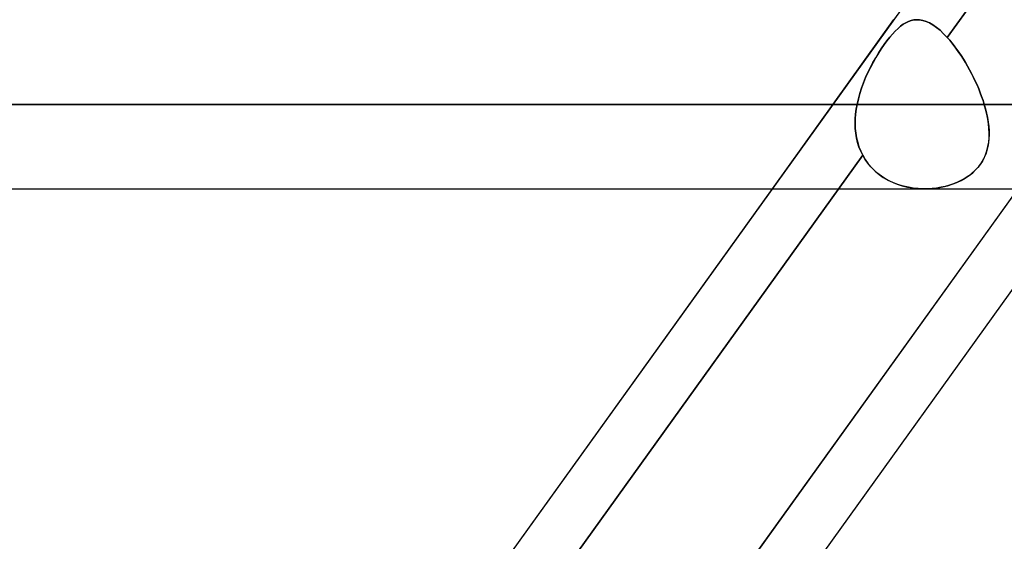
# Model space of a CAD drawing. Header units: millimetres. Extents: x -243 to 243, y -92 to 86.
# Tile 26 of 81: x -74.12 to -63.69, y -38.48 to -32.96. Entities that reach past the tile are written whole.
import ezdxf

# ---------------------------------------------------------------- set-up
doc = ezdxf.new("R2010")
doc.units = ezdxf.units.MM
doc.layers.add('MAIN-1', color=7, linetype='Continuous')

msp = doc.modelspace()

# ---------------------------------------------------------------- linework, layer by layer
at = {"layer": 'MAIN-1'}
for p, q in [((-52.288, -15.474), (-71.047, -41.558)), ((-50.335, -17.357), (-69.094, -43.441)), ((-58.856, -25.586), (-64.297, -33.151)), ((-64.297, -33.151), (-58.856, -25.586)), ((-64.866, -32.962), (-66.153, -34.753)), ((-64.819, -33.056), (-64.791, -33.032)), ((-64.791, -33.032), (-64.819, -33.056)), ((-64.791, -33.032), (-64.763, -33.011)), ((-64.763, -33.011), (-64.791, -33.032)), ((-64.735, -32.994), (-64.763, -33.011)), ((-64.763, -33.011), (-64.735, -32.995)), ((-64.735, -32.995), (-64.707, -32.981)), ((-64.707, -32.981), (-64.735, -32.994)), ((-64.707, -32.981), (-64.679, -32.972)), ((-64.679, -32.972), (-64.707, -32.981)), ((-64.679, -32.972), (-64.651, -32.965)), ((-64.651, -32.965), (-64.679, -32.972)), ((-64.651, -32.965), (-64.623, -32.963)), ((-64.623, -32.963), (-64.651, -32.965)), ((-64.623, -32.963), (-64.59, -32.964)), ((-64.59, -32.964), (-64.623, -32.963)), ((-64.59, -32.964), (-64.556, -32.97)), ((-64.555, -32.97), (-64.59, -32.964)), ((-64.556, -32.97), (-64.521, -32.981)), ((-64.521, -32.981), (-64.555, -32.97)), ((-64.521, -32.981), (-64.485, -32.997)), ((-64.485, -32.997), (-64.521, -32.981)), ((-64.485, -32.997), (-64.449, -33.018)), ((-64.449, -33.018), (-64.485, -32.997)), ((-64.449, -33.018), (-64.412, -33.044)), ((-64.412, -33.044), (-64.449, -33.018)), ((-64.412, -33.044), (-64.374, -33.075)), ((-64.374, -33.075), (-64.412, -33.044)), ((-64.936, -33.186), (-64.906, -33.148)), ((-64.906, -33.148), (-64.936, -33.185)), ((-64.906, -33.148), (-64.877, -33.114)), ((-64.877, -33.114), (-64.906, -33.148)), ((-64.877, -33.114), (-64.848, -33.083)), ((-64.848, -33.083), (-64.877, -33.114)), ((-64.848, -33.083), (-64.819, -33.056)), ((-64.819, -33.056), (-64.848, -33.083)), ((-64.374, -33.075), (-64.336, -33.111)), ((-64.336, -33.111), (-64.374, -33.075)), ((-64.336, -33.111), (-64.297, -33.151)), ((-64.297, -33.151), (-64.336, -33.111)), ((-64.996, -33.27), (-64.966, -33.226)), ((-64.966, -33.226), (-64.996, -33.27)), ((-64.936, -33.185), (-64.966, -33.226)), ((-64.966, -33.226), (-64.936, -33.186)), ((-64.272, -33.179), (-64.297, -33.151)), ((-64.297, -33.151), (-64.272, -33.179)), ((-64.248, -33.209), (-64.272, -33.179)), ((-64.272, -33.179), (-64.248, -33.209)), ((-64.223, -33.24), (-64.248, -33.209)), ((-64.248, -33.209), (-64.223, -33.24)), ((-64.199, -33.273), (-64.223, -33.24)), ((-64.223, -33.24), (-64.199, -33.273)), ((-65.055, -33.365), (-65.026, -33.316)), ((-65.026, -33.316), (-65.055, -33.364)), ((-65.026, -33.316), (-64.996, -33.27)), ((-64.996, -33.27), (-65.026, -33.316)), ((-64.174, -33.308), (-64.199, -33.273)), ((-64.199, -33.273), (-64.174, -33.307)), ((-64.174, -33.307), (-64.151, -33.343)), ((-64.15, -33.343), (-64.174, -33.308)), ((-64.151, -33.343), (-64.127, -33.379)), ((-64.127, -33.379), (-64.15, -33.343)), ((-65.111, -33.467), (-65.084, -33.415)), ((-65.083, -33.415), (-65.111, -33.467)), ((-65.084, -33.415), (-65.055, -33.365)), ((-65.055, -33.364), (-65.083, -33.415)), ((-64.104, -33.417), (-64.127, -33.379)), ((-64.127, -33.379), (-64.104, -33.416)), ((-64.104, -33.416), (-64.082, -33.455)), ((-64.082, -33.455), (-64.104, -33.417)), ((-64.061, -33.493), (-64.082, -33.455)), ((-64.082, -33.455), (-64.061, -33.493)), ((-65.162, -33.574), (-65.137, -33.52)), ((-65.137, -33.52), (-65.162, -33.575)), ((-65.137, -33.52), (-65.111, -33.467)), ((-65.111, -33.467), (-65.137, -33.52)), ((-64.04, -33.533), (-64.061, -33.493)), ((-64.061, -33.493), (-64.04, -33.533)), ((-64.02, -33.573), (-64.04, -33.533)), ((-64.04, -33.533), (-64.02, -33.573)), ((-65.205, -33.686), (-65.184, -33.63)), ((-65.185, -33.63), (-65.205, -33.686)), ((-65.162, -33.575), (-65.185, -33.63)), ((-65.184, -33.63), (-65.162, -33.574)), ((-64.001, -33.613), (-64.02, -33.573)), ((-64.02, -33.573), (-64.001, -33.613)), ((-63.982, -33.653), (-64.001, -33.613)), ((-64.001, -33.613), (-63.982, -33.653)), ((-63.965, -33.694), (-63.982, -33.653)), ((-63.982, -33.653), (-63.965, -33.694)), ((-65.239, -33.8), (-65.223, -33.743)), ((-65.224, -33.743), (-65.239, -33.8)), ((-65.205, -33.686), (-65.224, -33.743)), ((-65.223, -33.743), (-65.205, -33.686)), ((-63.949, -33.735), (-63.965, -33.694)), ((-63.965, -33.694), (-63.949, -33.735)), ((-63.934, -33.776), (-63.949, -33.735)), ((-63.949, -33.735), (-63.934, -33.776)), ((129.777, -33.858), (-129.777, -33.858)), ((-129.777, -33.858), (129.777, -33.858)), ((-128.55, -33.858), (128.55, -33.858)), ((128.55, -33.858), (-128.55, -33.858)), ((-87.173, -33.858), (-65.252, -33.858)), ((-65.252, -33.858), (-87.173, -33.858)), ((-63.907, -33.858), (-85.383, -33.858)), ((-85.383, -33.858), (-63.907, -33.858)), ((-65.252, -33.858), (-65.261, -33.909)), ((-65.261, -33.909), (-65.252, -33.858)), ((-65.252, -33.858), (-65.239, -33.8)), ((-65.239, -33.8), (-65.252, -33.858)), ((-63.919, -33.817), (-63.934, -33.776)), ((-63.934, -33.776), (-63.919, -33.817)), ((-63.907, -33.858), (-63.919, -33.817)), ((-63.919, -33.817), (-63.907, -33.858)), ((-63.892, -33.91), (-63.907, -33.858)), ((-63.907, -33.858), (-63.893, -33.905)), ((-65.268, -33.961), (-65.272, -34.012)), ((-65.272, -34.012), (-65.268, -33.961)), ((-65.261, -33.909), (-65.268, -33.961)), ((-65.268, -33.961), (-65.261, -33.909)), ((-63.893, -33.905), (-63.881, -33.952)), ((-63.879, -33.963), (-63.892, -33.91)), ((-63.881, -33.952), (-63.871, -33.999)), ((-63.869, -34.014), (-63.879, -33.963)), ((-65.272, -34.012), (-65.273, -34.063)), ((-65.273, -34.063), (-65.272, -34.012)), ((-65.273, -34.063), (-65.271, -34.114)), ((-65.271, -34.114), (-65.273, -34.063)), ((-63.871, -33.999), (-63.864, -34.045)), ((-63.861, -34.065), (-63.869, -34.014)), ((-63.864, -34.045), (-63.858, -34.091)), ((-63.856, -34.115), (-63.861, -34.065)), ((-65.271, -34.114), (-65.266, -34.164)), ((-65.266, -34.164), (-65.271, -34.114)), ((-65.266, -34.164), (-65.258, -34.213)), ((-65.258, -34.213), (-65.266, -34.164)), ((-63.858, -34.091), (-63.855, -34.135)), ((-63.854, -34.164), (-63.856, -34.115)), ((-63.854, -34.179), (-63.856, -34.222)), ((-63.855, -34.135), (-63.854, -34.179)), ((-63.855, -34.212), (-63.854, -34.164)), ((-65.258, -34.213), (-65.246, -34.261)), ((-65.247, -34.261), (-65.258, -34.213)), ((-65.232, -34.308), (-65.247, -34.261)), ((-65.246, -34.261), (-65.232, -34.308)), ((-63.867, -34.305), (-63.859, -34.259)), ((-63.86, -34.264), (-63.867, -34.305)), ((-63.856, -34.222), (-63.86, -34.264)), ((-63.859, -34.259), (-63.855, -34.212)), ((-65.193, -34.397), (-70.631, -41.958)), ((-70.631, -41.958), (-65.193, -34.397)), ((-65.232, -34.308), (-65.214, -34.353)), ((-65.214, -34.353), (-65.232, -34.308)), ((-65.214, -34.353), (-65.193, -34.397)), ((-65.193, -34.397), (-65.214, -34.353)), ((-65.193, -34.397), (-65.165, -34.443)), ((-65.167, -34.44), (-65.193, -34.397)), ((-63.912, -34.435), (-63.893, -34.393)), ((-63.889, -34.384), (-63.906, -34.422)), ((-63.893, -34.393), (-63.878, -34.35)), ((-63.877, -34.345), (-63.889, -34.384)), ((-63.878, -34.35), (-63.867, -34.305)), ((-63.867, -34.305), (-63.877, -34.345)), ((-68.77, -42.011), (-63.342, -34.464)), ((-65.138, -34.481), (-65.167, -34.44)), ((-65.165, -34.443), (-65.134, -34.487)), ((-65.106, -34.52), (-65.138, -34.481)), ((-65.134, -34.487), (-65.099, -34.528)), ((-63.949, -34.495), (-63.975, -34.528)), ((-63.963, -34.514), (-63.936, -34.476)), ((-63.925, -34.459), (-63.949, -34.495)), ((-63.936, -34.476), (-63.912, -34.435)), ((-63.906, -34.422), (-63.925, -34.459)), ((-65.071, -34.556), (-65.106, -34.52)), ((-65.099, -34.528), (-65.061, -34.565)), ((-65.033, -34.589), (-65.071, -34.556)), ((-65.061, -34.565), (-65.019, -34.6)), ((-64.993, -34.619), (-65.033, -34.589)), ((-65.019, -34.6), (-64.975, -34.631)), ((-64.036, -34.588), (-64.07, -34.615)), ((-64.067, -34.612), (-64.028, -34.582)), ((-64.004, -34.559), (-64.036, -34.588)), ((-64.028, -34.582), (-63.994, -34.549)), ((-63.975, -34.528), (-64.004, -34.559)), ((-63.994, -34.549), (-63.963, -34.514)), ((-64.95, -34.646), (-64.993, -34.619)), ((-64.975, -34.631), (-64.928, -34.659)), ((-64.905, -34.67), (-64.95, -34.646)), ((-64.928, -34.659), (-64.878, -34.683)), ((-64.858, -34.691), (-64.905, -34.67)), ((-64.878, -34.683), (-64.827, -34.703)), ((-64.81, -34.709), (-64.858, -34.691)), ((-64.827, -34.703), (-64.774, -34.72)), ((-64.76, -34.724), (-64.81, -34.709)), ((-64.294, -34.719), (-64.245, -34.704)), ((-64.23, -34.699), (-64.273, -34.714)), ((-64.245, -34.704), (-64.197, -34.686)), ((-64.188, -34.681), (-64.23, -34.699)), ((-64.197, -34.686), (-64.152, -34.664)), ((-64.147, -34.662), (-64.188, -34.681)), ((-64.152, -34.664), (-64.108, -34.64)), ((-64.108, -34.64), (-64.147, -34.662)), ((-64.108, -34.64), (-64.067, -34.612)), ((-64.07, -34.615), (-64.108, -34.64)), ((-129.148, -34.753), (129.148, -34.753)), ((-129.148, -34.753), (129.148, -34.753)), ((-86.278, -34.753), (-64.537, -34.753)), ((-86.278, -34.753), (-64.537, -34.753)), ((-66.153, -34.753), (-70.872, -41.315)), ((-63.55, -34.753), (-68.269, -41.315)), ((-62.846, -34.753), (-67.565, -41.315)), ((-64.774, -34.72), (-64.72, -34.734)), ((-64.709, -34.736), (-64.76, -34.724)), ((-64.72, -34.734), (-64.665, -34.743)), ((-64.658, -34.744), (-64.709, -34.736)), ((-64.665, -34.743), (-64.61, -34.75)), ((-64.606, -34.75), (-64.658, -34.744)), ((-64.61, -34.75), (-64.554, -34.752)), ((-64.554, -34.752), (-64.606, -34.75)), ((-64.554, -34.752), (-64.5, -34.752)), ((-64.505, -34.752), (-64.554, -34.752)), ((-64.457, -34.749), (-64.505, -34.752)), ((-64.5, -34.752), (-64.447, -34.748)), ((-64.41, -34.744), (-64.457, -34.749)), ((-64.447, -34.748), (-64.395, -34.741)), ((-64.363, -34.736), (-64.41, -34.744)), ((-64.395, -34.741), (-64.343, -34.732)), ((-64.318, -34.726), (-64.363, -34.736)), ((-64.343, -34.732), (-64.294, -34.719)), ((-64.273, -34.714), (-64.318, -34.726))]:
    msp.add_line(p, q, dxfattribs=at)

doc.saveas('drawing.dxf')
